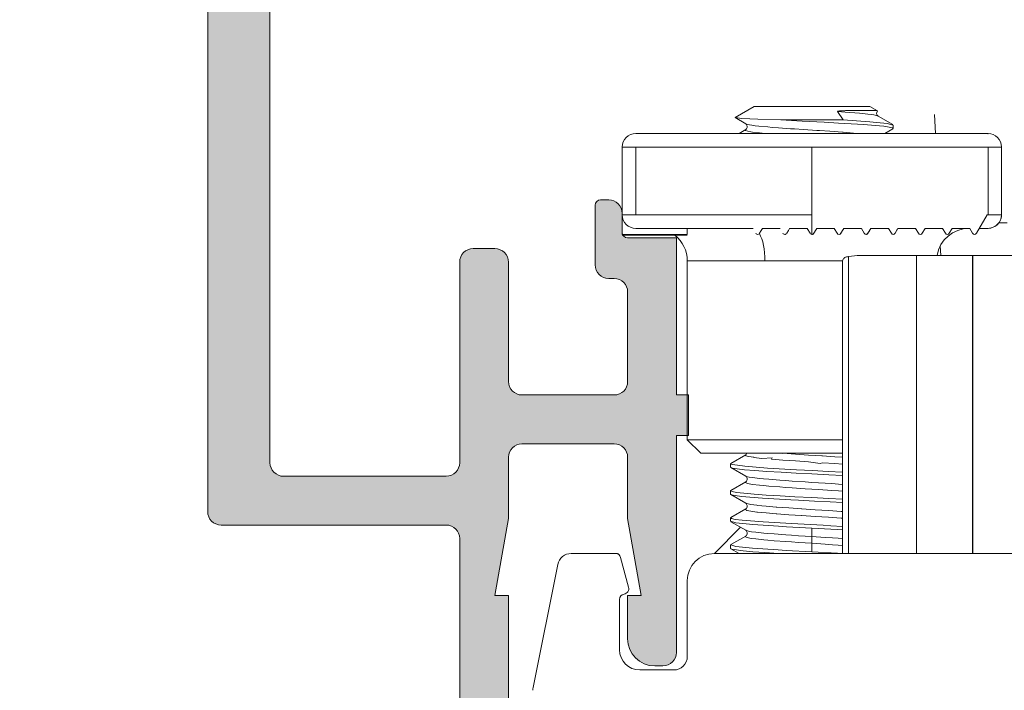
# Model space of a CAD drawing. Header units: metres. Extents: x -0.7 to 9.9, y -1.9 to 2.2.
# Tile 10 of 51: x -0.0536 to -0.0172, y -0.9283 to -0.9035. Entities that reach past the tile are written whole.
import ezdxf

# ---------------------------------------------------------------- set-up
doc = ezdxf.new("R2010")
doc.units = ezdxf.units.M
doc.header["$MEASUREMENT"] = 0
for name, color, linetype in [('152 - Bemaßung_ Beschriftung.Ausbau', 7, 'Continuous'), ('Neubau_301 - Elemente.Linie', 7, 'Continuous'), ('Neubau_302 - Elemente.Schraffur', 7, 'Continuous')]:
    doc.layers.add(name, color=color, linetype=linetype)
doc.styles.add('ERSTELLTER_STIL_1', font='txt')
doc.dimstyles.new('ERSTELLTER_STIL__1', dxfattribs={"dimtxt": 0.02, "dimasz": 0.01064, "dimexe": 0.18, "dimexo": 0.0625, "dimgap": 0, "dimtad": 1, "dimzin": 0, "dimdsep": 46, "dimtxsty": 'ERSTELLTER_STIL_1', "dimblk": 'ARROWHEAD_2', "dimblk1": 'ARROWHEAD_2', "dimblk2": 'ARROWHEAD_2', "dimcen": 0.09, "dimse1": 1, "dimse2": 1, "dimclrd": 7, "dimclre": 7, "dimclrt": 7, "dimazin": 0, "dimtfac": 1, "dimtdec": 4, "dimtmove": 0, "dimatfit": 3, "dimfxl": 1, "dimtolj": 1, "dimtzin": 0, "dimarcsym": 0})

# ---------------------------------------------------------------- blocks, each defined once
blk = doc.blocks.new('*D26')
at = {"layer": '152 - Bemaßung_ Beschriftung.Ausbau', "color": 7, "linetype": 'Continuous', "lineweight": 5}
for p, q in [((-0.153641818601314, -0.9251551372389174), (-0.139641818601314, -0.9332380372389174)), ((-0.136141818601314, -0.9291965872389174), (-0.157141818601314, -0.9291965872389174)), ((-0.146641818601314, -1.008196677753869), (-0.146641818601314, -0.9291965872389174)), ((-0.153641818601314, -1.004155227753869), (-0.139641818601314, -1.012238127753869)), ((-0.136141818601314, -1.008196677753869), (-0.157141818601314, -1.008196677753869)), ((-0.146641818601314, -1.015042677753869), (-0.146641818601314, -1.008196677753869))]:
    blk.add_line(p, q, dxfattribs=at)
at = {"layer": '152 - Bemaßung_ Beschriftung.Ausbau', "color": 7, "lineweight": 5, "insert": (-0.1504247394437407, -0.9812936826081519), "char_height": 0.02, "attachment_point": 7, "rotation": 90, "style": 'ERSTELLTER_STIL_1'}
blk.add_mtext('\\A1;{\\pql;\\fArial|b0|i0|c0|p38;7\\fArial|b0|i0|c0|p38;\\A1{\\H.66x;\\S9^  ;}}', dxfattribs=at)
blk = doc.blocks.new('ARROWHEAD_2')
at = {"color": 0, "linetype": 'Continuous', "lineweight": 0}
for p, q in [((-0.3781315, -0.655), (0.3781315, 0.655)), ((0, 0), (-1, 0))]:
    blk.add_line(p, q, dxfattribs=at)
blk = doc.blocks.new('*D27')
at = {"layer": '152 - Bemaßung_ Beschriftung.Ausbau', "color": 7, "linetype": 'Continuous', "lineweight": 5}
for p, q in [((-0.153641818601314, 0.0848448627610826), (-0.139641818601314, 0.0767619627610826)), ((-0.136141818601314, 0.0808034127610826), (-0.157141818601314, 0.0808034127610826)), ((-0.146641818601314, -0.9291965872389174), (-0.146641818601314, 0.0808034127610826)), ((-0.153641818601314, -0.9251551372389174), (-0.139641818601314, -0.9332380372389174)), ((-0.136141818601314, -0.9291965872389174), (-0.157141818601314, -0.9291965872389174))]:
    blk.add_line(p, q, dxfattribs=at)
at = {"layer": '152 - Bemaßung_ Beschriftung.Ausbau', "color": 7, "lineweight": 5, "char_height": 0.02, "attachment_point": 7, "rotation": 90, "style": 'ERSTELLTER_STIL_1'}
for s, insert in [('\\A1;{\\pql;\\fArial|b0|i0|c0|p38;Durchgangsbreite}', (-0.122641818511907, -0.5320825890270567)), ('\\A1;{\\pql;\\fArial|b0|i0|c0|p38;1,01}', (-0.150641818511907, -0.4508023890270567))]:
    blk.add_mtext(s, dxfattribs=dict(at, insert=insert))

msp = doc.modelspace()

# ---------------------------------------------------------------- hatches: boundary and pattern name
at = {"layer": 'Neubau_302 - Elemente.Schraffur', "linetype": 'Continuous', "lineweight": 5}
msp.add_hatch(color=7, dxfattribs=at).paths.add_polyline_path([(-0.0438418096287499, -0.9203965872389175, -0.4142135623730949), (-0.04434180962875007, -0.9198965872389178), (-0.04434180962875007, -0.8874965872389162, -0.4142135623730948), (-0.0438418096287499, -0.8869965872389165), (-0.03784180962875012, -0.8869965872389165, -0.4142135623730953), (-0.03734180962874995, -0.8874965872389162), (-0.03734180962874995, -0.8948965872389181, 0.4142135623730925), (-0.03684180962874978, -0.8953965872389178), (-0.03604180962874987, -0.8953965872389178, 0.4142135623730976), (-0.03554180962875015, -0.8948965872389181), (-0.03554180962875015, -0.8874965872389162, -0.4142135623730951), (-0.03504180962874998, -0.8869965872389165), (-0.01959180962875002, -0.8869965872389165, 0.414213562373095), (-0.01909180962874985, -0.8864965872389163), (-0.01909180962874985, -0.8859965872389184), (-0.02039180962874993, -0.8859965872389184), (-0.02039180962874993, -0.885396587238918, -0.4142135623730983), (-0.01939180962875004, -0.8843965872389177), (0.002108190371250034, -0.8843965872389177, -0.4142135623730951), (0.003108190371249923, -0.885396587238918), (0.003108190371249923, -0.8859965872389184), (0.001808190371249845, -0.8859965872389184), (0.001808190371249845, -0.8864965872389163, 0.4142135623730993), (0.002308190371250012, -0.8869965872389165), (0.01775819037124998, -0.8869965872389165, -0.4142135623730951), (0.01825819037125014, -0.8874965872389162), (0.01825819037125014, -0.8948965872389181, 0.4142135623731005), (0.01875819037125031, -0.8953965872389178), (0.01955819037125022, -0.8953965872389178, 0.4142135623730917), (0.02005819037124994, -0.8948965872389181), (0.02005819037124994, -0.8874965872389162, -0.414213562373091), (0.02055819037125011, -0.8869965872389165), (0.02655819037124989, -0.8869965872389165, -0.4142135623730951), (0.02705819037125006, -0.8874965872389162), (0.02705819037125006, -0.9198965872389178, -0.4142135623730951), (0.02655819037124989, -0.9203965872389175), (0.02055819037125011, -0.9203965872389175, -0.4142135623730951), (0.02005819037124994, -0.9198965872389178), (0.02005819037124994, -0.9124965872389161, 0.4142135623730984), (0.01955819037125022, -0.9119965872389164), (0.01875819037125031, -0.9119965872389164, 0.4142135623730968), (0.01825819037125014, -0.9124965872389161), (0.01825819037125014, -0.9168965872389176, -0.4142135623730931), (0.01775819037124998, -0.9173965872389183), (0.01435819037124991, -0.9173965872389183, -0.4142135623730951), (0.01385819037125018, -0.9168965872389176), (0.01385819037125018, -0.9135965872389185, -0.4142135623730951), (0.01435819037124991, -0.9130965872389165), (0.01455819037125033, -0.9130965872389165, 0.4142135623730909), (0.01505819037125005, -0.9125965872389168), (0.01505819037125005, -0.9103965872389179, 0.4142135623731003), (0.01485819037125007, -0.910196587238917), (0.01455819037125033, -0.910196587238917, 0.4142135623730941), (0.01405819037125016, -0.9106965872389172), (0.01405819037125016, -0.911396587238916, -0.4142135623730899), (0.01385819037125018, -0.9115965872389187), (0.01205819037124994, -0.9115965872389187), (0.01205819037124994, -0.9173965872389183), (0.0116081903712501, -0.9173965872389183), (0.0116081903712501, -0.9188965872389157), (0.01205819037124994, -0.9188965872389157), (0.01205819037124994, -0.9268965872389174, 0.4142135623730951), (0.0125581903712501, -0.927396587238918), (0.01285819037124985, -0.927396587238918, 0.4142135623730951), (0.01385819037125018, -0.9263965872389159), (0.01385819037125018, -0.9247965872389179), (0.01335819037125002, -0.9247965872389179), (0.01385819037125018, -0.9219609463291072), (0.01385819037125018, -0.9196965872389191, -0.414213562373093), (0.01435819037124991, -0.9191965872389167), (0.01775819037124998, -0.9191965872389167, -0.4142135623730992), (0.01825819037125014, -0.9196965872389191), (0.01825819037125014, -0.9219609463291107), (0.01875819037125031, -0.9247965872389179), (0.01825819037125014, -0.9247965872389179), (0.01825819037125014, -0.9328965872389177, 0.4142135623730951), (0.01875819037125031, -0.9333965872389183), (0.01955819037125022, -0.9333965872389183, 0.4142135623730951), (0.02005819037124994, -0.9328965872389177), (0.02005819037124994, -0.9226965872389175, -0.4142135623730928), (0.02055819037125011, -0.9221965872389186), (0.02655819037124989, -0.9221965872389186, -0.4142135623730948), (0.02705819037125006, -0.9226965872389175), (0.02705819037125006, -0.9420965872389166, -0.4142135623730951), (0.02655819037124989, -0.9425965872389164), (0.02555819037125, -0.9425965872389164, 0.414213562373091), (0.02505819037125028, -0.943096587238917), (0.02505819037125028, -0.9443965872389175, 0.4142135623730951), (0.02555819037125, -0.9448965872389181), (0.02605819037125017, -0.9448965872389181), (0.02605819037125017, -0.943896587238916), (0.02655819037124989, -0.943896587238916, -0.4142135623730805), (0.02755819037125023, -0.9448965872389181), (0.02755819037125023, -0.9488965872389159, -0.4142135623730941), (0.02655819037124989, -0.949896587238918), (0.02605819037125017, -0.949896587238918), (0.02605819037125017, -0.9488965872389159), (0.02555819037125, -0.9488965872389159, 0.4142135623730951), (0.02505819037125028, -0.9493965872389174), (0.02505819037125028, -0.950696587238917, 0.414213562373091), (0.02555819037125, -0.9511965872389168), (0.02885819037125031, -0.9511965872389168, 0.4142135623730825), (0.02935819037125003, -0.950696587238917), (0.02935819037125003, -0.8556965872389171, 0.4142135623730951), (0.02885819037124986, -0.8551965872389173), (0.02435819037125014, -0.8551965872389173, 0.4142135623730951), (0.02385819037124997, -0.8556965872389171), (0.02385819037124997, -0.8569965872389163, 0.4142135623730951), (0.02435819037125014, -0.8574965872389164), (0.0248581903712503, -0.8574965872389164), (0.0248581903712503, -0.8564965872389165), (0.02635819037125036, -0.8564965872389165, -0.4142135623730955), (0.02735819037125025, -0.8574965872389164), (0.02735819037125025, -0.8614965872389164, -0.4142135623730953), (0.02635819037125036, -0.8624965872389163), (0.0248581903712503, -0.8624965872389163), (0.0248581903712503, -0.8614965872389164), (0.02435819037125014, -0.8614965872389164, 0.4142135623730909), (0.02385819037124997, -0.8619965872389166), (0.02385819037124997, -0.8647965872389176, 0.4744978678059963), (0.02445819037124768, -0.8652864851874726, 0.4744978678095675), (0.02505819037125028, -0.8647965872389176), (0.02505819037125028, -0.8642965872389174, -0.4142135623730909), (0.02555819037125, -0.8637965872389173), (0.02655819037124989, -0.8637965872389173, -0.4142135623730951), (0.02705819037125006, -0.8642965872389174), (0.02705819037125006, -0.8801965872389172), (0.02595819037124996, -0.8801965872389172), (0.0248581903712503, -0.8812965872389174), (0.0248581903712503, -0.8818965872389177), (0.02635819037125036, -0.8818965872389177, -0.4142135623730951), (0.02735819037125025, -0.8828965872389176), (0.02735819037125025, -0.8841965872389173, -0.4142135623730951), (0.02635819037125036, -0.8851965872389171), (0.02215819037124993, -0.8851965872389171, -0.4000000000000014), (0.02115819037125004, -0.8851965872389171), (0.01235819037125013, -0.8851965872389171, -0.4142135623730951), (0.01135819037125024, -0.8841965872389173), (0.01135819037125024, -0.8828965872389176, -0.4142135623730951), (0.01235819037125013, -0.8818965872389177), (0.01485819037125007, -0.8818965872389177), (0.01485819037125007, -0.8813965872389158, 0.4142135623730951), (0.01385819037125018, -0.8803965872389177), (0.01035819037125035, -0.8803965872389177, 0.4142135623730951), (0.00985819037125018, -0.8808965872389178), (0.00985819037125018, -0.8846965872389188, -0.4142135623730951), (0.009358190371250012, -0.8851965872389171), (0.005858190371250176, -0.8851965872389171, -0.4142135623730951), (0.004858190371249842, -0.8841965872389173), (0.004858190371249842, -0.8813965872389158), (0.006558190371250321, -0.8813965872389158), (0.006558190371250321, -0.8808965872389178, 0.4142135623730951), (0.006058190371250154, -0.8803965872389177), (0.00360819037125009, -0.8803965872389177, 0.4142135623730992), (0.003108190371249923, -0.8808965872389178), (0.003108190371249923, -0.8815965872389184, -0.4142135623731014), (0.002108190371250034, -0.8825965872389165), (-0.01939180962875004, -0.8825965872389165, -0.4142135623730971), (-0.02039180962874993, -0.8815965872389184), (-0.02039180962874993, -0.8808965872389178, 0.414213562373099), (-0.02089180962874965, -0.8803965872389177), (-0.02334180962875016, -0.8803965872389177, 0.4142135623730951), (-0.02384180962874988, -0.8808965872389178), (-0.02384180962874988, -0.8813965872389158), (-0.02214180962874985, -0.8813965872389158), (-0.02214180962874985, -0.8841965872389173, -0.4142135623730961), (-0.02314180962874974, -0.8851965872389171), (-0.02664180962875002, -0.8851965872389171, -0.4142135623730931), (-0.02714180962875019, -0.8846965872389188), (-0.02714180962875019, -0.8808965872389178, 0.4142135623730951), (-0.02764180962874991, -0.8803965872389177), (-0.03114180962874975, -0.8803965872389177, 0.4142135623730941), (-0.03214180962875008, -0.8813965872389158), (-0.03214180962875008, -0.8818965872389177), (-0.02964180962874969, -0.8818965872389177, -0.4142135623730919), (-0.0286418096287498, -0.8828965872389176), (-0.0286418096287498, -0.8841965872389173, -0.4142135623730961), (-0.02964180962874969, -0.8851965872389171), (-0.03844180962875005, -0.8851965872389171, -0.4000000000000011), (-0.03944180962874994, -0.8851965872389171), (-0.04364180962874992, -0.8851965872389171, -0.4142135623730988), (-0.04464180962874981, -0.8841965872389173), (-0.04464180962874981, -0.8828965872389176, -0.4142135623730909), (-0.04364180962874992, -0.8818965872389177), (-0.04214180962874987, -0.8818965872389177), (-0.04214180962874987, -0.8812965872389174), (-0.04324180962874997, -0.8801965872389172), (-0.04664180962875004, -0.8801965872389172), (-0.04664180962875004, -0.9216965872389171, 0.4142135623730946), (-0.04614180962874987, -0.9221965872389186), (-0.03784180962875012, -0.9221965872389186, -0.4142135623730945), (-0.03734180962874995, -0.9226965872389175), (-0.03734180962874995, -0.9328965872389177, 0.4142135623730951), (-0.03684180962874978, -0.9333965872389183), (-0.03604180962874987, -0.9333965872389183, 0.4142135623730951), (-0.03554180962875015, -0.9328965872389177), (-0.03554180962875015, -0.9247965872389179), (-0.03604180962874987, -0.9247965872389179), (-0.03554180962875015, -0.9219609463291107), (-0.03554180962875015, -0.9196965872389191, -0.4142135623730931), (-0.03504180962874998, -0.9191965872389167), (-0.03164180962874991, -0.9191965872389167, -0.4142135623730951), (-0.03114180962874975, -0.9196965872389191), (-0.03114180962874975, -0.9219609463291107), (-0.03064180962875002, -0.9247965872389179), (-0.03114180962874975, -0.9247965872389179), (-0.03114180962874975, -0.9263965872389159, 0.4142135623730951), (-0.03014180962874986, -0.927396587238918), (-0.02984180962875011, -0.927396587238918, 0.4142135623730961), (-0.02934180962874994, -0.9268965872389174), (-0.02934180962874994, -0.9188965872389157), (-0.02889180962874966, -0.9188965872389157), (-0.02889180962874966, -0.9173965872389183), (-0.02934180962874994, -0.9173965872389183), (-0.02934180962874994, -0.9115965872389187), (-0.03114180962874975, -0.9115965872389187, -0.4142135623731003), (-0.03134180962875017, -0.911396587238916), (-0.03134180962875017, -0.9106965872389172, 0.4142135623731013), (-0.03184180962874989, -0.910196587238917), (-0.03214180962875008, -0.910196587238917, 0.4142135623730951), (-0.03234180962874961, -0.9103965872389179), (-0.03234180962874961, -0.9125965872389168, 0.4884838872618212), (-0.03173986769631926, -0.9131062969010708, -0.4732848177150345), (-0.03114180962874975, -0.9135965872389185), (-0.03114180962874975, -0.9168965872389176, -0.4142135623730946), (-0.03164180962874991, -0.9173965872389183), (-0.03504180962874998, -0.9173965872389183, -0.4142135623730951), (-0.03554180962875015, -0.9168965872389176), (-0.03554180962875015, -0.9124965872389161, 0.4142135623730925), (-0.03604180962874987, -0.9119965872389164), (-0.03684180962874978, -0.9119965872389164, 0.4142135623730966), (-0.03734180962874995, -0.9124965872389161), (-0.03734180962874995, -0.9198965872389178, -0.4142135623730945), (-0.03784180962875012, -0.9203965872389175)])

# ---------------------------------------------------------------- linework, layer by layer
at = {"layer": 'Neubau_301 - Elemente.Linie', "color": 1, "linetype": 'Continuous', "lineweight": 5}
for p, q in [((-0.0264750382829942, -0.906746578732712), (-0.02717859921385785, -0.9071527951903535)), ((-0.0264750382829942, -0.906746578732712), (-0.02220707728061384, -0.906746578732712)), ((-0.02340013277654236, -0.9069340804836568), (-0.02319301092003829, -0.9072465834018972)), ((-0.02220707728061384, -0.906746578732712), (-0.02192498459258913, -0.9069094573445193)), ((-0.02548777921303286, -0.9072465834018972), (-0.02319301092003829, -0.9072465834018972)), ((-0.01978514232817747, -0.907746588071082), (-0.01981570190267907, -0.9070465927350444)), ((-0.02134104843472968, -0.9075590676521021), (-0.02134104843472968, -0.9074341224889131)), ((-0.02434111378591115, -0.907746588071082), (-0.03084111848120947, -0.907746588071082)), ((-0.01784110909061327, -0.907746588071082), (-0.02434111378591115, -0.907746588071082)), ((-0.01784111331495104, -0.9077465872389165), (-0.01784110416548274, -0.9077465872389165)), ((-0.01784110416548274, -0.9077465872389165), (-0.01784105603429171, -0.9077465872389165)), ((-0.0178410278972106, -0.9077465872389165), (-0.01784105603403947, -0.9077465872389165)), ((-0.03084111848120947, -0.9082465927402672), (-0.03134110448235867, -0.9082465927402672)), ((-0.03134110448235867, -0.9082465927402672), (-0.03134110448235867, -0.9107465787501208)), ((-0.03084111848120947, -0.9082465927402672), (-0.02434111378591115, -0.9082465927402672)), ((-0.03084111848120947, -0.9107465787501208), (-0.03084111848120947, -0.9082465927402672)), ((-0.02434111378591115, -0.9082465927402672), (-0.02434111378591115, -0.9107465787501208)), ((-0.02434111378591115, -0.9082465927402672), (-0.02434111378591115, -0.9114697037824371)), ((-0.01784110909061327, -0.9082465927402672), (-0.02434111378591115, -0.9082465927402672)), ((-0.01784110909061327, -0.9107465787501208), (-0.01784110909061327, -0.9082465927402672)), ((-0.01784110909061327, -0.9082465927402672), (-0.01734110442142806, -0.9082465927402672)), ((-0.01734111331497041, -0.9082465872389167), (-0.01734105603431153, -0.9082465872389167)), ((-0.01734111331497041, -0.9107465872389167), (-0.01734110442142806, -0.9082465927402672)), ((-0.01734105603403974, -0.9082465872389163), (-0.01734102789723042, -0.9082465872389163)), ((-0.01734105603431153, -0.9082465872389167), (-0.01734104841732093, -0.9107465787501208)), ((-0.01734104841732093, -0.9107465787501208), (-0.01734104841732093, -0.9082465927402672)), ((-0.01734102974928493, -0.9082465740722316), (-0.01734101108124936, -0.9095965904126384)), ((-0.01734101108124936, -0.9095965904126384), (-0.01734102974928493, -0.9082465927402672)), ((-0.01734101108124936, -0.910014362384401), (-0.01734101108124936, -0.9095965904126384)), ((-0.01734101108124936, -0.9095965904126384), (-0.01734101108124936, -0.910014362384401)), ((-0.03134110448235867, -0.9114746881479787), (-0.03134110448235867, -0.9107465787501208)), ((-0.03134110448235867, -0.9107465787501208), (-0.03084111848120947, -0.9107465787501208)), ((-0.02434111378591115, -0.9107465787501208), (-0.03084111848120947, -0.9107465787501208)), ((-0.01787743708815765, -0.9107465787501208), (-0.01827183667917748, -0.9114296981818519)), ((-0.01784110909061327, -0.9107465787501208), (-0.01787743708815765, -0.9107465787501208)), ((-0.01734110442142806, -0.9107465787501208), (-0.01784110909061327, -0.9107465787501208)), ((-0.01734104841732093, -0.9107465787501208), (-0.01734111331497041, -0.9107465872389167)), ((-0.01734103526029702, -0.9107465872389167), (-0.01734105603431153, -0.9107465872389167)), ((-0.03084111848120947, -0.911246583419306), (-0.02651610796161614, -0.911246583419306)), ((-0.02894110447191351, -0.911246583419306), (-0.02894110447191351, -0.9114746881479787)), ((-0.02894110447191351, -0.9114746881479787), (-0.02894110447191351, -0.911246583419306)), ((-0.02894110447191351, -0.911246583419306), (-0.02894110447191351, -0.9114746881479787)), ((-0.02894110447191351, -0.9114746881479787), (-0.02894110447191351, -0.911246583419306)), ((-0.02894109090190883, -0.9114746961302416), (-0.0289410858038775, -0.9113092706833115)), ((-0.0289410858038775, -0.911246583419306), (-0.0289410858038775, -0.9114746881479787)), ((-0.0289410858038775, -0.9114746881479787), (-0.0289410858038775, -0.911246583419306)), ((-0.0289410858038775, -0.9112664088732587), (-0.0289410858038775, -0.9114746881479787)), ((-0.02551611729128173, -0.911246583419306), (-0.02616611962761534, -0.911246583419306)), ((-0.02451612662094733, -0.911246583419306), (-0.02516611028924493, -0.911246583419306)), ((-0.0242718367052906, -0.9114296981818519), (-0.02416611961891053, -0.911246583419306)), ((-0.02416611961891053, -0.911246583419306), (-0.02351611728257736, -0.911246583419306)), ((-0.02351611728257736, -0.911246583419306), (-0.02341040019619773, -0.9114296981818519)), ((-0.02327182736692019, -0.9114296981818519), (-0.02316611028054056, -0.911246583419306)), ((-0.02316611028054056, -0.911246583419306), (-0.02251612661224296, -0.911246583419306)), ((-0.02251612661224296, -0.911246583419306), (-0.02241039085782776, -0.9114296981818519)), ((-0.02227183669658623, -0.9114296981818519), (-0.0221661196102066, -0.911246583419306)), ((-0.0221661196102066, -0.911246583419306), (-0.02151611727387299, -0.911246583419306)), ((-0.02151611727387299, -0.911246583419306), (-0.02141040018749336, -0.9114296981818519)), ((-0.02127182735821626, -0.9114296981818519), (-0.02116611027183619, -0.911246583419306)), ((-0.02127180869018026, -0.9114296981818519), (-0.0211775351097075, -0.9112664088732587)), ((-0.02116611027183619, -0.911246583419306), (-0.02051612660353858, -0.911246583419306)), ((-0.02051612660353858, -0.911246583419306), (-0.02041039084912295, -0.9114296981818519)), ((-0.02027183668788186, -0.9114296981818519), (-0.02016611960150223, -0.911246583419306)), ((-0.02027181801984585, -0.9114296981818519), (-0.02016610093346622, -0.911246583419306)), ((-0.02016611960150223, -0.911246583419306), (-0.01951611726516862, -0.911246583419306)), ((-0.01951611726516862, -0.911246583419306), (-0.01941040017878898, -0.9114296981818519)), ((-0.01927182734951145, -0.9114296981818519), (-0.01916611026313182, -0.911246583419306)), ((-0.01927180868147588, -0.9114296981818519), (-0.01916609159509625, -0.911246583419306)), ((-0.01916611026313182, -0.911246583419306), (-0.01851612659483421, -0.911246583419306)), ((-0.01851612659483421, -0.911246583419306), (-0.01841039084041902, -0.9114296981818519)), ((-0.01827181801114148, -0.9114296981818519), (-0.01816610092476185, -0.911246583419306)), ((-0.01784110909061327, -0.911246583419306), (-0.01816611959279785, -0.911246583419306)), ((-0.01784105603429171, -0.9112465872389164), (-0.01784111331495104, -0.9112465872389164)), ((-0.01784105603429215, -0.9112465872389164), (-0.0178410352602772, -0.9112465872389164)), ((-0.02894110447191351, -0.9114746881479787), (-0.03134110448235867, -0.9114746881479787)), ((-0.02894110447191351, -0.9114997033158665), (-0.03134110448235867, -0.9114997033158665)), ((-0.02894110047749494, -0.9114746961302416), (-0.02894110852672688, -0.9114746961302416)), ((-0.0289411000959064, -0.9114996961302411), (-0.02894110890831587, -0.9114996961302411)), ((-0.02894110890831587, -0.9114996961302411), (-0.0289411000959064, -0.9114996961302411)), ((-0.02894109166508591, -0.9114746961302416), (-0.02894109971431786, -0.9114746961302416)), ((-0.0289411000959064, -0.9114996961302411), (-0.02894109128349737, -0.9114996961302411)), ((-0.0289410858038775, -0.9114746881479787), (-0.02894109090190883, -0.9114746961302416)), ((-0.02627181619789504, -0.911429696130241), (-0.02627183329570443, -0.911429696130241)), ((-0.02534110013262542, -0.9114696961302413), (-0.02534111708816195, -0.9114696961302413)), ((-0.02527181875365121, -0.911429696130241), (-0.0252718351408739, -0.911429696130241)), ((-0.02434110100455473, -0.9114696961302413), (-0.02434111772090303, -0.9114696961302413)), ((-0.02427181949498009, -0.911429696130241), (-0.02427183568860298, -0.911429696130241)), ((-0.02334110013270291, -0.9114696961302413), (-0.02334111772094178, -0.9114696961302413)), ((-0.02327181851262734, -0.911429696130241), (-0.02327183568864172, -0.911429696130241)), ((-0.02234109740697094, -0.9114696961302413), (-0.02234111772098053, -0.9114696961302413)), ((-0.02227181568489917, -0.911429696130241), (-0.02227183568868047, -0.911429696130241)), ((-0.02134109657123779, -0.9114696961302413), (-0.02134111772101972, -0.9114696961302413)), ((-0.02127181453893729, -0.911429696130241), (-0.02127183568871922, -0.911429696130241)), ((-0.02034109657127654, -0.9114696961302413), (-0.02034111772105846, -0.9114696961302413)), ((-0.02027181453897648, -0.911429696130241), (-0.02027183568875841, -0.911429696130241)), ((-0.01934109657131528, -0.9114696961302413), (-0.01934111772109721, -0.9114696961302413)), ((-0.01927181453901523, -0.911429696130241), (-0.01927183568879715, -0.911429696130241)), ((-0.01834109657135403, -0.9114696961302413), (-0.0183411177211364, -0.9114696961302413)), ((-0.01827181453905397, -0.911429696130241), (-0.0182718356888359, -0.911429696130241)), ((-0.01960423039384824, -0.9118901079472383), (-0.01958866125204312, -0.912246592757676)), ((-0.02321055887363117, -0.9124465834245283), (-0.02894104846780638, -0.9124465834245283)), ((-0.02894104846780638, -0.9124465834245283), (-0.02894104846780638, -0.9190465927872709)), ((-0.02894104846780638, -0.9124465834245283), (-0.02894104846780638, -0.9190465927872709)), ((-0.02321055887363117, -0.9124465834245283), (-0.02607464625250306, -0.9124465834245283)), ((-0.02299535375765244, -0.9122849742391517), (-0.02299535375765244, -0.9232465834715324)), ((-0.02047696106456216, -0.912246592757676), (-0.02256148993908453, -0.912246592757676)), ((-0.02047696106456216, -0.912246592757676), (-0.018409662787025, -0.912246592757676)), ((-0.02047696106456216, -0.912246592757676), (-0.02047696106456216, -0.9232465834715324)), ((-0.018409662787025, -0.912246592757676), (-0.018409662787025, -0.9232465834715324)), ((-0.01840689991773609, -0.912246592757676), (-0.01840690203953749, -0.9122465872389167)), ((-0.01664105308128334, -0.912246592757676), (-0.01840689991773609, -0.912246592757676)), ((-0.01840689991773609, -0.912246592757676), (-0.01840689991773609, -0.9232465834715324)), ((-0.02321490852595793, -0.9124951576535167), (-0.02321490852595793, -0.9232465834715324)), ((-0.02889180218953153, -0.9188965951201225), (-0.02889180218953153, -0.9173965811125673)), ((-0.02894104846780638, -0.9190465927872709), (-0.02321490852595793, -0.9190465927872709)), ((-0.02844106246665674, -0.9195465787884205), (-0.02894104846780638, -0.9190465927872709)), ((-0.02321490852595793, -0.9190465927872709), (-0.02894104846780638, -0.9190465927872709)), ((-0.02844106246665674, -0.9195465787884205), (-0.02894104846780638, -0.9190465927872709)), ((-0.02844106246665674, -0.9195465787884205), (-0.02321490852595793, -0.9195465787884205)), ((-0.02321490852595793, -0.9195465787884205), (-0.02844106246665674, -0.9195465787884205)), ((-0.02734104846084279, -0.9200590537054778), (-0.02734104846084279, -0.9199341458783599)), ((-0.02734104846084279, -0.9210589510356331), (-0.02734104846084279, -0.9209341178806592)), ((-0.02734104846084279, -0.9220590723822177), (-0.02734104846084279, -0.9219342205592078)), ((-0.02794105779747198, -0.9232465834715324), (-0.02697382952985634, -0.9222793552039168)), ((-0.02434105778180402, -0.9226215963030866), (-0.02434105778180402, -0.9223090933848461)), ((-0.02734104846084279, -0.923059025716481), (-0.02734104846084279, -0.9229340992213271)), ((-0.02434105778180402, -0.9231840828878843), (-0.02434105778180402, -0.9228715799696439)), ((-0.03323114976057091, -0.9232465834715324), (-0.03159470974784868, -0.9232465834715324)), ((-0.03159470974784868, -0.9232465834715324), (-0.03154105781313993, -0.9232465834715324)), ((-0.02794105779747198, -0.9232465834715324), (-0.01664105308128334, -0.9232465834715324)), ((-0.0346313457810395, -0.9281980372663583), (-0.03372144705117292, -0.9236485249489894)), ((-0.03140145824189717, -0.9233950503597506), (-0.03110812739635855, -0.9244950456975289)), ((-0.02894104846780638, -0.9270465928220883), (-0.02894104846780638, -0.924246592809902)), ((-0.03144105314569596, -0.9249420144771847), (-0.03144105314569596, -0.926796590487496)), ((-0.03069106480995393, -0.927546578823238), (-0.02944105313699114, -0.927546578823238))]:
    msp.add_line(p, q, dxfattribs=at)
at = {"layer": 'Neubau_301 - Elemente.Linie', "color": 1, "linetype": 'Continuous', "lineweight": 5, "flags": 128}
for points in [[(-0.03734180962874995, -0.9328965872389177), (-0.03734180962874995, -0.9226965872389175, 0.414213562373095), (-0.03784180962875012, -0.9221965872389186), (-0.04614180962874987, -0.9221965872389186, -0.414213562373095), (-0.04664180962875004, -0.9216965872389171), (-0.04664180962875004, -0.8801965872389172)], [(-0.04434180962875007, -0.8874965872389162), (-0.04434180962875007, -0.9198965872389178, 0.414213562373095), (-0.0438418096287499, -0.9203965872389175), (-0.03784180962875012, -0.9203965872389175, 0.414213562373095), (-0.03734180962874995, -0.9198965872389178), (-0.03734180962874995, -0.9124965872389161, -0.414213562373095), (-0.03684180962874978, -0.9119965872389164), (-0.03604180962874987, -0.9119965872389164, -0.414213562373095), (-0.03554180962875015, -0.9124965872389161), (-0.03554180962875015, -0.9168965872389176, 0.414213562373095), (-0.03504180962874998, -0.9173965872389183), (-0.03164180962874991, -0.9173965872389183, 0.414213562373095), (-0.03114180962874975, -0.9168965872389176), (-0.03114180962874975, -0.9135965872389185, 0.414213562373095), (-0.03164180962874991, -0.9130965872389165), (-0.03184180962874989, -0.9130965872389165, -0.414213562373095), (-0.03234180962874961, -0.9125965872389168), (-0.03234180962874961, -0.9103965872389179, -0.414213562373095), (-0.03214180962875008, -0.910196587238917), (-0.03184180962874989, -0.910196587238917, -0.414213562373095), (-0.03134180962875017, -0.9106965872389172), (-0.03134180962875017, -0.911396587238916, 0.414213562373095), (-0.03114180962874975, -0.9115965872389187), (-0.02934180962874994, -0.9115965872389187), (-0.02934180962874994, -0.9173965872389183), (-0.02889180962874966, -0.9173965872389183)], [(-0.02889180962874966, -0.9188965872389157), (-0.02934180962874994, -0.9188965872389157), (-0.02934180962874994, -0.9268965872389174, -0.414213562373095), (-0.02984180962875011, -0.927396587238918), (-0.03014180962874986, -0.927396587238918, -0.414213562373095), (-0.03114180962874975, -0.9263965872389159), (-0.03114180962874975, -0.9247965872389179), (-0.03064180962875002, -0.9247965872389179), (-0.03114180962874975, -0.9219609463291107), (-0.03114180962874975, -0.9196965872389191, 0.414213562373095), (-0.03164180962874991, -0.9191965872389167), (-0.03504180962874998, -0.9191965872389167, 0.414213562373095), (-0.03554180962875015, -0.9196965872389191), (-0.03554180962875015, -0.9219609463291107), (-0.03604180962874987, -0.9247965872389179), (-0.03554180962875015, -0.9247965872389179), (-0.03554180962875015, -0.9328965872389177, -0.414213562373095)]]:
    msp.add_lwpolyline(points, format="xyb", dxfattribs=at)
for points in [[(-0.02189763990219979, -0.9071039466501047), (-0.02192243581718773, -0.9070929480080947), (-0.02205776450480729, -0.9070611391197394), (-0.02214538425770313, -0.9070473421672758), (-0.02228383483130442, -0.9070293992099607), (-0.02259150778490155, -0.9069976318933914), (-0.02275340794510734, -0.9069832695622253), (-0.02296864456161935, -0.9069659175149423), (-0.02340011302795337, -0.906934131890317)], [(-0.02192368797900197, -0.9069122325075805), (-0.02193496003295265, -0.9069066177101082), (-0.02197269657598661, -0.90690224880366), (-0.02201946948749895, -0.9068993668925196), (-0.02207420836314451, -0.9068971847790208), (-0.02213335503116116, -0.9068955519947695), (-0.02219450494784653, -0.906894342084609), (-0.02220719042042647, -0.9068941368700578), (-0.02225621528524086, -0.9068934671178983), (-0.02231777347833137, -0.9068928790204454), (-0.0223791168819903, -0.906892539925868), (-0.02244071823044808, -0.9068924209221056), (-0.02250289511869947, -0.9068925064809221), (-0.02256464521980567, -0.9068927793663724), (-0.02262476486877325, -0.9068932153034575), (-0.02268204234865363, -0.9068937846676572), (-0.02273571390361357, -0.9068944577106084), (-0.02278572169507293, -0.906895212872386), (-0.02279670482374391, -0.9068953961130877), (-0.0228321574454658, -0.9068960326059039), (-0.02287520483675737, -0.9068969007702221), (-0.02291512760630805, -0.9068978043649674), (-0.02295225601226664, -0.9068987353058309), (-0.02298698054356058, -0.9068996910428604), (-0.02301968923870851, -0.9069006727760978), (-0.02305042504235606, -0.9069016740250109), (-0.02307916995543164, -0.9069026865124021), (-0.02310592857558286, -0.9069037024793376), (-0.02313073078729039, -0.9069047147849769), (-0.02315362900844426, -0.9069057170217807), (-0.02317469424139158, -0.9069067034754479), (-0.02319401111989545, -0.9069076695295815), (-0.02321167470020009, -0.9069086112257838), (-0.02322778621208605, -0.9069095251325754), (-0.02324245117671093, -0.9069104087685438), (-0.02325577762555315, -0.9069112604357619), (-0.02326787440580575, -0.9069120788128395), (-0.02327885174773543, -0.9069128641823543), (-0.02329788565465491, -0.9069143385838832), (-0.02331375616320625, -0.9069157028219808), (-0.02332733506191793, -0.9069169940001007), (-0.02333948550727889, -0.9069182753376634), (-0.02335105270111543, -0.9069196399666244), (-0.0233628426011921, -0.9069212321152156), (-0.02337555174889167, -0.9069232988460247), (-0.02338945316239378, -0.906926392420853), (-0.02339962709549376, -0.9069309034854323)], [(-0.02193008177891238, -0.9070724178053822), (-0.02195183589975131, -0.9070222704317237), (-0.02195075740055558, -0.9069660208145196), (-0.02192368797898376, -0.9069122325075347)], [(-0.02548904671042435, -0.9072465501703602), (-0.02634253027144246, -0.9072185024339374), (-0.02692515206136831, -0.9071904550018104), (-0.0271799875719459, -0.9071596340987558)], [(-0.02717863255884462, -0.9071605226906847), (-0.0267843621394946, -0.9073894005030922)], [(-0.02135254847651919, -0.9075714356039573), (-0.02136289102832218, -0.9075397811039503), (-0.02148831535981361, -0.9075090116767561), (-0.02169138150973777, -0.9074813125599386), (-0.0220128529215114, -0.9074504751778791), (-0.02241934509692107, -0.9074196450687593), (-0.02289901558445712, -0.9073888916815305), (-0.02335907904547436, -0.9073620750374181), (-0.02388575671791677, -0.9073333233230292), (-0.02469877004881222, -0.9072899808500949), (-0.02509947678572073, -0.9072684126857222), (-0.02548778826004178, -0.907246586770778)], [(-0.02319301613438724, -0.9072466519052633), (-0.02220440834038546, -0.9073103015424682), (-0.02156215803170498, -0.9073726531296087), (-0.02134105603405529, -0.9074341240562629)], [(-0.02189752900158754, -0.9071038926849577), (-0.02191183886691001, -0.907093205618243), (-0.02193008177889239, -0.9070724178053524)], [(-0.02135356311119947, -0.907419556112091), (-0.02189750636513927, -0.907103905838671)], [(-0.02678458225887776, -0.907603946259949), (-0.02703024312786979, -0.9077465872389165)], [(-0.02607977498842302, -0.907746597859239), (-0.02627095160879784, -0.9077280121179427), (-0.02653461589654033, -0.9076962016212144), (-0.02659421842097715, -0.9076871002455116), (-0.02671120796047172, -0.907664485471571), (-0.02679381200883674, -0.9076326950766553), (-0.02679964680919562, -0.9076231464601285), (-0.02678452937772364, -0.9076039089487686)], [(-0.0267845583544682, -0.9073892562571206), (-0.02677016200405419, -0.9074000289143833), (-0.02675173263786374, -0.9074211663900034)], [(-0.02260224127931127, -0.907746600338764), (-0.02280714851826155, -0.907728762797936), (-0.02318840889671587, -0.9076992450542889), (-0.02321758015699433, -0.9077001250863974), (-0.02367526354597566, -0.9076651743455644), (-0.0240676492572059, -0.9076393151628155), (-0.02415827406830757, -0.9076335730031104), (-0.02464821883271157, -0.9076016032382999), (-0.02498519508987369, -0.9075793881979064), (-0.02512613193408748, -0.9075698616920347), (-0.02557281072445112, -0.9075380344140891), (-0.02581251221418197, -0.9075194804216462), (-0.02597051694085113, -0.9075062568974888), (-0.02630344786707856, -0.9074744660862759), (-0.02643371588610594, -0.9074595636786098), (-0.02655835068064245, -0.9074426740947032), (-0.02672508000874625, -0.9074108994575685), (-0.02676176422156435, -0.9073996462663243), (-0.02678429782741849, -0.9073892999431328)], [(-0.02675173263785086, -0.9074211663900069), (-0.02673017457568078, -0.9074715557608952), (-0.02673150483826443, -0.9075275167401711), (-0.02675720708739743, -0.9075793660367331), (-0.02677737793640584, -0.9075991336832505)], [(-0.02165178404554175, -0.9077465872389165), (-0.02135354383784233, -0.9075735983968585)], [(-0.0178410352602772, -0.9112465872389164), (-0.01768103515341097, -0.9112202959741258), (-0.01754022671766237, -0.9111459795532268), (-0.01742985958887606, -0.9110310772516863), (-0.0173612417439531, -0.9108872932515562), (-0.01734508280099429, -0.9108100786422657), (-0.01734160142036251, -0.9107703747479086), (-0.01734111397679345, -0.9107554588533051), (-0.01734103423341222, -0.9107439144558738), (-0.01734103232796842, -0.9107243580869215), (-0.01734102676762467, -0.9105533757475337), (-0.01734102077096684, -0.9101298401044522), (-0.01734101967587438, -0.9100143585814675)], [(-0.02616610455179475, -0.9112465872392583), (-0.02620952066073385, -0.9113217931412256), (-0.02627181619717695, -0.9114296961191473)], [(-0.02516610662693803, -0.9112465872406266), (-0.02521073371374, -0.911323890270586), (-0.02527181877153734, -0.9114296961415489)], [(-0.02451611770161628, -0.9112465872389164), (-0.02441039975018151, -0.911429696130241)], [(-0.02416610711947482, -0.9112465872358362), (-0.02421218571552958, -0.9113264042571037), (-0.02427181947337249, -0.9114296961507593)], [(-0.02316610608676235, -0.9112465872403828), (-0.02321439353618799, -0.9113302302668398), (-0.02327181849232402, -0.9114296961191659)], [(-0.02216610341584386, -0.9112465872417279), (-0.02221786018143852, -0.9113362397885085), (-0.02227181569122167, -0.9114296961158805)], [(-0.01744103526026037, -0.9110465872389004), (-0.01731342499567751, -0.9110465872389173), (-0.01714105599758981, -0.9110465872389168)], [(-0.02900963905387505, -0.9114746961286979), (-0.02899410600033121, -0.9114888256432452), (-0.02898889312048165, -0.9114974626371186)], [(-0.02627183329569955, -0.9114296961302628), (-0.02628409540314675, -0.9114458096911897), (-0.02631036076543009, -0.9114635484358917), (-0.0263411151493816, -0.9114696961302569), (-0.02637191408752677, -0.9114635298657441), (-0.02639817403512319, -0.9114457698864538), (-0.02641039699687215, -0.9114296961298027)], [(-0.02527183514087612, -0.9114296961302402), (-0.02528444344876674, -0.9114461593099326), (-0.02531047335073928, -0.9114635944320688), (-0.02534111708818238, -0.9114696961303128), (-0.02537178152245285, -0.9114635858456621), (-0.02539780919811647, -0.9114461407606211), (-0.02541039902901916, -0.9114296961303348)], [(-0.02534063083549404, -0.9114696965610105), (-0.02532826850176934, -0.9114686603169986), (-0.02531748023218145, -0.9114661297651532), (-0.02530124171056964, -0.911459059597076), (-0.02528218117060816, -0.9114438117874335), (-0.02527181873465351, -0.9114296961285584)], [(-0.02434111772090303, -0.9114696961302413), (-0.02436841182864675, -0.9114648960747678), (-0.02439246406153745, -0.9114510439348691), (-0.02441039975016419, -0.911429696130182)], [(-0.02434110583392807, -0.9114696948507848), (-0.02432998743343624, -0.9114689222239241), (-0.02431488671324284, -0.9114652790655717), (-0.02429953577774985, -0.9114580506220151), (-0.02428262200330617, -0.911444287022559), (-0.02427181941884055, -0.9114296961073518)], [(-0.02334109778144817, -0.9114696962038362), (-0.02333041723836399, -0.9114689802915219), (-0.02331718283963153, -0.9114660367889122), (-0.023303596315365, -0.9114603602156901), (-0.02328901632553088, -0.911450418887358), (-0.02327389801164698, -0.9114330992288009)], [(-0.02234109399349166, -0.911469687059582), (-0.02232129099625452, -0.9114672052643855), (-0.02230223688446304, -0.9114596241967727), (-0.02228956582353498, -0.9114508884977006), (-0.02227631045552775, -0.9114366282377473)], [(-0.02299534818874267, -0.9122849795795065), (-0.02303104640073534, -0.9122921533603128), (-0.02306503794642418, -0.9123014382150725), (-0.02309645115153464, -0.912313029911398), (-0.02312460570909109, -0.9123270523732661), (-0.02314933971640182, -0.9123437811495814), (-0.0231706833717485, -0.9123637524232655), (-0.02318832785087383, -0.9123874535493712), (-0.023201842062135, -0.9124153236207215), (-0.02321076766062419, -0.9124476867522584), (-0.02321474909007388, -0.912485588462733)], [(-0.0267844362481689, -0.9196038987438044), (-0.02732851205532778, -0.9199196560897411)], [(-0.02321489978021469, -0.9199473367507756), (-0.02349369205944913, -0.9199276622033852), (-0.02395642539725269, -0.919896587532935), (-0.02403759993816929, -0.9199229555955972), (-0.02446459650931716, -0.9198636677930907), (-0.0249525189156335, -0.9198315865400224), (-0.02541579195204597, -0.91979966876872), (-0.02583579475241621, -0.919767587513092), (-0.02580674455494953, -0.9197155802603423), (-0.02619552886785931, -0.9197356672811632), (-0.02648060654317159, -0.9197035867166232), (-0.02649114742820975, -0.9196975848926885), (-0.02667940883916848, -0.9196716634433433), (-0.02678407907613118, -0.9196395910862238), (-0.0267902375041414, -0.9196076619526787)], [(-0.02675731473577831, -0.9195796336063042), (-0.02677743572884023, -0.9195992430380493)], [(-0.02673781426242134, -0.9195465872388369), (-0.02675731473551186, -0.9195796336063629)], [(-0.02541733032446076, -0.9195514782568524), (-0.02545774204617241, -0.9195485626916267)], [(-0.02321489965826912, -0.9196972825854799), (-0.02349368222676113, -0.9196775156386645), (-0.02395642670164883, -0.9196465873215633), (-0.02397386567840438, -0.919637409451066), (-0.02446458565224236, -0.9196135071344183), (-0.02495251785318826, -0.9195815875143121), (-0.0254157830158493, -0.919549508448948)], [(-0.02321489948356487, -0.920370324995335), (-0.0237143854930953, -0.9203424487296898), (-0.02433850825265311, -0.9203092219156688), (-0.02492703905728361, -0.9202776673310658), (-0.02547986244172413, -0.9202471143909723), (-0.02600382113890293, -0.9202154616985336), (-0.02645372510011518, -0.920184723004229), (-0.02682494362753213, -0.9201537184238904), (-0.02710371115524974, -0.9201227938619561), (-0.02727817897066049, -0.9200916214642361), (-0.02734091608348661, -0.9200605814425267)], [(-0.02733052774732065, -0.9199223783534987), (-0.02732275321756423, -0.9199516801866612), (-0.02727672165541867, -0.9199671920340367), (-0.02681840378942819, -0.9200295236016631), (-0.02598394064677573, -0.9200919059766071), (-0.02490458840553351, -0.9201540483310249), (-0.02432246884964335, -0.9201851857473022), (-0.02374164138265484, -0.9202161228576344), (-0.02321489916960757, -0.9202454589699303)], [(-0.02732856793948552, -0.9200734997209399), (-0.02678449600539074, -0.9203892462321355)], [(-0.023214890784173, -0.9206972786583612), (-0.0233645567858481, -0.9206865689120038), (-0.02361071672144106, -0.9206695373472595), (-0.0240942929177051, -0.9206375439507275), (-0.02434105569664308, -0.9206215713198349), (-0.02458781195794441, -0.9206055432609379), (-0.02507139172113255, -0.920573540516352), (-0.02531754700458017, -0.9205565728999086), (-0.02552555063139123, -0.9205415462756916), (-0.02593197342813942, -0.9205095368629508), (-0.02613341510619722, -0.9204915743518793), (-0.02627431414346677, -0.9204775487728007), (-0.02653874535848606, -0.9204455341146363), (-0.02665445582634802, -0.9204265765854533), (-0.02671464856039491, -0.9204135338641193), (-0.02678449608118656, -0.920389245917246)], [(-0.02678441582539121, -0.9203892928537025), (-0.02676993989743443, -0.9204001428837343), (-0.02675139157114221, -0.9204215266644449)], [(-0.02675139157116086, -0.9204215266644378), (-0.02672993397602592, -0.9204724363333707), (-0.02673181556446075, -0.920528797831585), (-0.02675818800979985, -0.9205805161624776)], [(-0.02678460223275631, -0.9206039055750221), (-0.0273285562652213, -0.9209195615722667)], [(-0.02321490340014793, -0.9209473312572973), (-0.02336456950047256, -0.9209365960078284), (-0.02361071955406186, -0.9209196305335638), (-0.0240942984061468, -0.9208876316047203), (-0.02434105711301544, -0.920871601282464), (-0.02458782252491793, -0.9208556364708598), (-0.02507139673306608, -0.9208236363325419), (-0.02531754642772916, -0.9208066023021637), (-0.02552555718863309, -0.9207916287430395), (-0.02593197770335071, -0.9207596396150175), (-0.0261334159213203, -0.9207416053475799), (-0.02627431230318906, -0.9207276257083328), (-0.02653874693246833, -0.9206956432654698), (-0.02665445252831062, -0.9206765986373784), (-0.02671465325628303, -0.9206636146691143), (-0.02679490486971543, -0.9206316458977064), (-0.02679495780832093, -0.9206115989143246), (-0.02678459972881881, -0.9206038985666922)], [(-0.02675818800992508, -0.9205805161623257), (-0.0267781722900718, -0.9205996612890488)], [(-0.02321489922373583, -0.9213702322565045), (-0.02366766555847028, -0.9213451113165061), (-0.02424143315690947, -0.9213142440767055), (-0.02483364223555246, -0.9212828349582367), (-0.02511817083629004, -0.9212673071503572), (-0.02616637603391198, -0.9212049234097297), (-0.02693692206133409, -0.9211426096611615), (-0.02717952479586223, -0.9211114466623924), (-0.02731404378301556, -0.9210804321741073), (-0.02734105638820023, -0.9210589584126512)], [(-0.02732855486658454, -0.920919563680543), (-0.02734102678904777, -0.9209334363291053), (-0.0272866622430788, -0.9209645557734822), (-0.02712108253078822, -0.9209954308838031), (-0.02685136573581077, -0.9210264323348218), (-0.02647898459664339, -0.921057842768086), (-0.02603541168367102, -0.9210886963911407), (-0.02551726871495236, -0.921119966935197), (-0.02496958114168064, -0.9211506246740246), (-0.02434409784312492, -0.9211839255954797), (-0.02371786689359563, -0.9212175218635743), (-0.02321489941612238, -0.9212453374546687)], [(-0.02732831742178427, -0.9210736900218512), (-0.02678430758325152, -0.9213894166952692)], [(-0.02321489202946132, -0.9216972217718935), (-0.02326631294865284, -0.9216934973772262), (-0.02372959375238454, -0.9216615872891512), (-0.02421751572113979, -0.9216295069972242), (-0.02471042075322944, -0.921597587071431), (-0.0247261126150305, -0.9215971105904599), (-0.02518842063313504, -0.921565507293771), (-0.02563232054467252, -0.9215335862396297), (-0.02565807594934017, -0.9215311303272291), (-0.02602414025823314, -0.9215015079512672), (-0.02634821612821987, -0.9214695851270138), (-0.02637455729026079, -0.9214665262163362), (-0.02659134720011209, -0.9214375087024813), (-0.02674389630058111, -0.9214055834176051), (-0.02675624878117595, -0.9214015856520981), (-0.02678430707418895, -0.9213894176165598)], [(-0.02678427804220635, -0.9213894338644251), (-0.02676976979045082, -0.9214003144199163), (-0.02675124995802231, -0.9214216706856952)], [(-0.0267512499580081, -0.9214216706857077), (-0.02672974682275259, -0.9214728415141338), (-0.0267318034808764, -0.921529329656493), (-0.02675830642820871, -0.921580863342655)], [(-0.02678429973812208, -0.9216037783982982), (-0.02732834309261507, -0.9219195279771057)], [(-0.02321487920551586, -0.9219473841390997), (-0.02326630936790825, -0.9219436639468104), (-0.02372959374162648, -0.9219115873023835), (-0.02421752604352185, -0.9218796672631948), (-0.02471042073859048, -0.9218475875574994), (-0.02472731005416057, -0.9218502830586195), (-0.02518843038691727, -0.9218156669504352), (-0.02563232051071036, -0.9217835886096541), (-0.02565869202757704, -0.9217822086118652), (-0.02602414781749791, -0.9217516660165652), (-0.02634821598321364, -0.9217195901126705), (-0.02637467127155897, -0.9217165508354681), (-0.02659135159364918, -0.9216876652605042), (-0.02674389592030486, -0.9216555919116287), (-0.02675620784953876, -0.9216515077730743), (-0.02679955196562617, -0.9216236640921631), (-0.02678425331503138, -0.9216037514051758)], [(-0.02675830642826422, -0.9215808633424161), (-0.02677803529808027, -0.9215996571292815)], [(-0.02434105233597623, -0.922309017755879), (-0.02528206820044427, -0.9222583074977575), (-0.02557719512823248, -0.9222414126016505), (-0.02652742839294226, -0.9221790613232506), (-0.0271463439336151, -0.9221166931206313), (-0.02734105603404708, -0.922059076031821)], [(-0.02732834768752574, -0.9219195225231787), (-0.02733753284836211, -0.9219264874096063), (-0.02730923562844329, -0.9219573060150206), (-0.0271686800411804, -0.9219884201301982), (-0.02692069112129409, -0.9220193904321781), (-0.02614386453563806, -0.9220815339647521), (-0.02509097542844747, -0.9221439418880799), (-0.02392501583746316, -0.9222063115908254), (-0.02363933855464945, -0.9222216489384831), (-0.023214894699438, -0.9222454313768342)], [(-0.02732861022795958, -0.9220735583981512), (-0.02678462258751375, -0.9223892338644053)], [(-0.02678455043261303, -0.9226039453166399), (-0.02732860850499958, -0.9229196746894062)], [(-0.02434105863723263, -0.9228716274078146), (-0.02483208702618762, -0.9228396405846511), (-0.02510085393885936, -0.9228216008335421), (-0.02530333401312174, -0.9228076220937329), (-0.02573580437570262, -0.9227756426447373), (-0.02596706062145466, -0.9227565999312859), (-0.02611209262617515, -0.9227436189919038), (-0.02641700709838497, -0.9227116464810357), (-0.026565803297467, -0.9226915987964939), (-0.02663830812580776, -0.9226796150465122), (-0.02676701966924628, -0.9226476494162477), (-0.02679859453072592, -0.9226265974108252), (-0.02679802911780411, -0.9226156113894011), (-0.02678448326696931, -0.9226039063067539)], [(-0.0243410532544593, -0.9226215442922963), (-0.02483208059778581, -0.9225895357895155), (-0.02510085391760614, -0.9225715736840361), (-0.02530332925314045, -0.9225575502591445), (-0.02573579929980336, -0.9225255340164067), (-0.02596706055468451, -0.9225065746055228), (-0.02611208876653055, -0.9224935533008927), (-0.0264170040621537, -0.9224615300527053), (-0.02656580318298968, -0.9224415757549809), (-0.02663830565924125, -0.9224295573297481), (-0.02676701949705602, -0.9223975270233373), (-0.0267846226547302, -0.922389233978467)], [(-0.02678458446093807, -0.922389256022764), (-0.0267702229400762, -0.9223999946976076), (-0.02675184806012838, -0.9224210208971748)], [(-0.02675184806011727, -0.9224210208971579), (-0.02673026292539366, -0.9224711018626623), (-0.02673129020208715, -0.922526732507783), (-0.02675687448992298, -0.9225789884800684), (-0.02677718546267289, -0.9225990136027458)], [(-0.02434105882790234, -0.9228716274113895), (-0.0243410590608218, -0.9228311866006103), (-0.02434105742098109, -0.9227765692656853), (-0.02434105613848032, -0.922746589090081), (-0.02434105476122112, -0.9227166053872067), (-0.0243410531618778, -0.9226619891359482), (-0.02434105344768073, -0.9226215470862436)], [(-0.02321495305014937, -0.9226972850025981), (-0.02337883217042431, -0.9226855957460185), (-0.02358123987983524, -0.9226715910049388), (-0.0238500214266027, -0.922653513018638), (-0.02434105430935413, -0.922621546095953)], [(-0.02321490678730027, -0.9223703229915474), (-0.02340457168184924, -0.9223596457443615), (-0.02434105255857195, -0.9223090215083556)], [(-0.02732857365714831, -0.9229197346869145), (-0.02733956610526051, -0.9229292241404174), (-0.02714934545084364, -0.9229913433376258), (-0.02653307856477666, -0.9230537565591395), (-0.02558517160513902, -0.9231161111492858), (-0.02528836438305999, -0.9231329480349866), (-0.02434105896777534, -0.9231841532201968)], [(-0.02321486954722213, -0.9229473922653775), (-0.02337875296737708, -0.9229356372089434), (-0.02358123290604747, -0.9229215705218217), (-0.02385002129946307, -0.922903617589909), (-0.02434105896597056, -0.9228716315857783)], [(-0.02548744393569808, -0.9232469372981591), (-0.02557280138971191, -0.9232419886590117), (-0.02607751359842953, -0.9232108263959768), (-0.02651829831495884, -0.9231797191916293), (-0.02687713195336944, -0.9231487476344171), (-0.02729615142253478, -0.9230866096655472), (-0.02734105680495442, -0.9230590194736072)], [(-0.02732845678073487, -0.9230736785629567), (-0.02703036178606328, -0.9232465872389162)], [(-0.02434105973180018, -0.9231841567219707), (-0.0233931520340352, -0.9232352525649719), (-0.02321489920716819, -0.9232453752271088)]]:
    msp.add_lwpolyline(points, dxfattribs=at)
at = {"layer": 'Neubau_301 - Elemente.Linie', "color": 1, "linetype": 'Continuous', "lineweight": 5}
for centre, radius, start, end in [((-0.03084111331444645, -0.9082465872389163), 0.0004999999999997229, 90, 180), ((-0.03084098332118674, -0.9082465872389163), 0.0004999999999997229, 90, 180), ((-0.01784111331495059, -0.9082465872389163), 0.0004999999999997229, 0, 90), ((-0.01784105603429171, -0.9082465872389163), 0.0004999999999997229, 0, 90), ((-0.01784105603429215, -0.9082465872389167), 0.000500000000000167, 0, 90), ((-0.0178410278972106, -0.9082465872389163), 0.0004999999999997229, 0, 90), ((-0.017841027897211, -0.9082465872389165), 0.0004999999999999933, 0.0005049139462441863, 90), ((-0.03084111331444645, -0.9107465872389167), 0.0004999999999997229, 180, 270), ((-0.03084098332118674, -0.9107465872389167), 0.0004999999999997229, 180, 270), ((-0.01784111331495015, -0.9107465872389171), 0.0004999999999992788, 270, 0), ((-0.01784105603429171, -0.9107465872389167), 0.0004999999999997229, 270, 0), ((-0.01784105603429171, -0.9107465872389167), 0.0004999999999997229, 270, 0), ((-0.0178410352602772, -0.9107465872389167), 0.0004999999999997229, 270, 0), ((-0.0185410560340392, -0.9124465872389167), 0.001200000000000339, 90, 170.4059317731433), ((-0.03014105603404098, -0.9124465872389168), 0.001200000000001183, 0, 52.09923877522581), ((-0.02434111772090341, -0.9113896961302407), 7.999999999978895e-05, 270, 329.999999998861), ((-0.02334111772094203, -0.9113896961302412), 7.999999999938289e-05, 209.9999999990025, 329.9999999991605), ((-0.02234111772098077, -0.9113896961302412), 7.999999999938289e-05, 209.9999999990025, 329.9999999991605), ((-0.02134111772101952, -0.9113896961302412), 7.999999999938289e-05, 209.9999999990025, 329.9999999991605), ((-0.02134109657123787, -0.9113896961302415), 7.999999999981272e-05, 270, 330.0000000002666), ((-0.02034111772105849, -0.9113896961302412), 7.99999999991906e-05, 209.999999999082, 329.999999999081), ((-0.02034109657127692, -0.911389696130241), 8.000000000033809e-05, 270, 330.0000000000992), ((-0.01934111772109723, -0.9113896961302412), 7.99999999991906e-05, 209.999999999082, 329.999999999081), ((-0.01934109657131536, -0.9113896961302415), 7.999999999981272e-05, 270, 330.0000000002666), ((-0.0183411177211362, -0.9113896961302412), 7.999999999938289e-05, 209.9999999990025, 329.9999999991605), ((-0.01834109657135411, -0.9113896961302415), 7.999999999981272e-05, 270, 330.0000000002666), ((-0.0332311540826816, -0.9237465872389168), 0.0004999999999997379, 90, 168.6900675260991), ((-0.03159471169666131, -0.9234465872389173), 0.0002000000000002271, 14.93141717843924, 90), ((-0.03154105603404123, -0.9233465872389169), 9.999999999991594e-05, 20.75072768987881, 90), ((-0.02794105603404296, -0.9242465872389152), 0.000999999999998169, 90, 180), ((-0.03124105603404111, -0.9249420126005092), 0.0002000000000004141, 98.67362806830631, 180), ((-0.03130137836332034, -0.9245465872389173), 0.0001999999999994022, 278.6736280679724, 14.93141717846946), ((-0.03069105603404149, -0.9267965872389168), 0.0007500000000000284, 180, 270), ((-0.0294410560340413, -0.9270465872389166), 0.000500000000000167, 270, 0), ((-0.03414105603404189, -0.9282960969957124), 0.0004999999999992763, 168.6900675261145, 180)]:
    msp.add_arc(centre, radius, start, end, dxfattribs=at)
for centre, major_axis, ratio, start_param, end_param in [((-0.02652688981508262, -0.9124465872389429), (7.347880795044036e-20, 0.001200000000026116), 0.3768678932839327, 6.25890528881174, 6.28318545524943), ((-0.02652688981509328, -0.9124465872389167), (7.347880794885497e-20, 0.001200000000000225), 0.3768678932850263, 4.71238898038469, 5.705553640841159), ((-0.02340714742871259, -0.913873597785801), (0.001987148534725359, 0.001094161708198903), 0.6059680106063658, 0.8332114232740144, 1.050887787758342)]:
    msp.add_ellipse(centre, major_axis=major_axis, ratio=ratio, start_param=start_param, end_param=end_param, dxfattribs=at)
msp.add_point((-0.01784110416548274, -0.9077465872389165), dxfattribs=at)

# ---------------------------------------------------------------- dimensions: what is measured, and where the dimension line sits
at = {"layer": '152 - Bemaßung_ Beschriftung.Ausbau', "color": 7, "linetype": 'Continuous', "lineweight": 5}
dim = msp.add_linear_dim(base=(-0.146641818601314, 0.0808034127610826), p1=(-0.04494658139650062, -0.9291965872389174), p2=(-0.04449180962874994, 0.0808034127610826), angle=90, text='<MeasuredValue>^MDurchgangsbreite', dimstyle='ERSTELLTER_STIL__1', dxfattribs=at)
dim.commit()
dim.dimension.update_dxf_attribs({"geometry": '*D27', "text_midpoint": (-0.132641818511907, -0.4173525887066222), "dimtype": 160, "text_rotation": 90})
dim = msp.add_linear_dim(base=(-0.146641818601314, -0.9291965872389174), p1=(0.1513729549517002, -1.008196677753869), p2=(-0.04494658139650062, -0.9291965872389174), angle=90, dimstyle='ERSTELLTER_STIL__1', dxfattribs=at)
dim.commit()
dim.dimension.update_dxf_attribs({"geometry": '*D26', "text_midpoint": (-0.1606418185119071, -0.946658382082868), "dimtype": 160, "text_rotation": 90})

doc.saveas('drawing.dxf')
